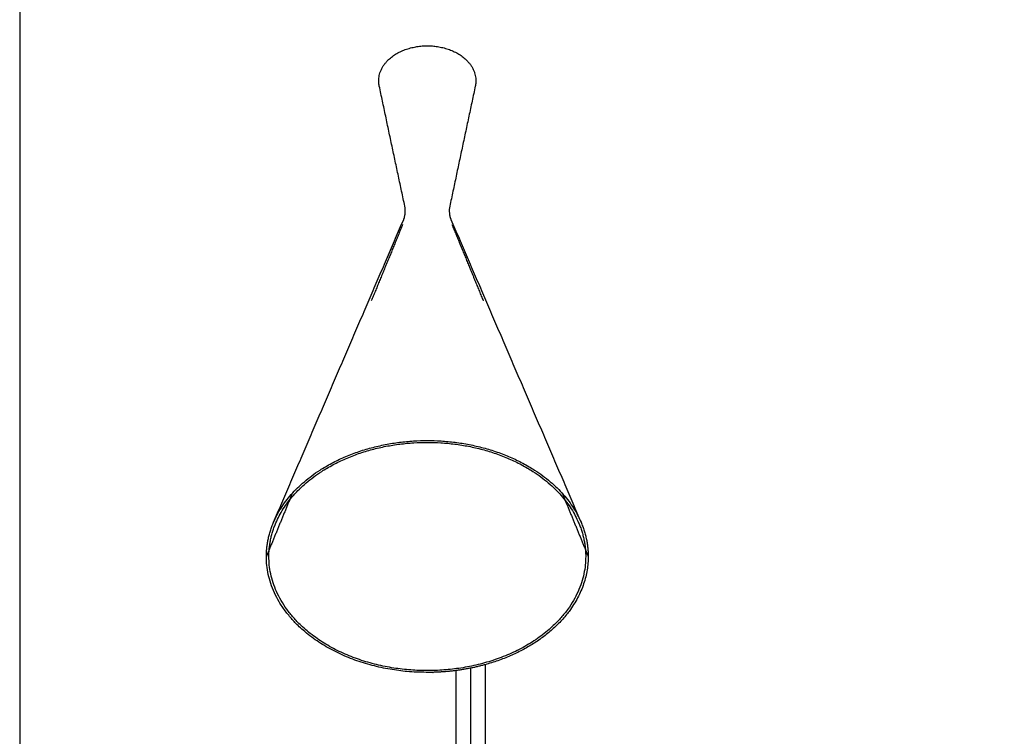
# Model space of a CAD drawing. Header units: millimetres. Extents: x -409 to 409, y -540 to 540.
# Tile 7 of 11: x -409 to 0, y -242 to 55. Entities that reach past the tile are written whole.
import ezdxf

# ---------------------------------------------------------------- set-up
doc = ezdxf.new("R2010")
doc.units = ezdxf.units.MM
for name, color, linetype, true_color in [('Make2D$Visible$Curves$Make2D$Visible$Curves$TDL0715_02_PT02_R02_Base_Tube_D', 7, 'Continuous', 0xffffff), ('Make2D$Visible$Curves$TDL0715_02_PT02_R02_Base_Tube_D', 7, 'Continuous', 0xffffff), ('Make2D$Visible$Curves$TDL0715_02_pt13_R01_Beat_Table_Shade', 7, 'Continuous', 0x0f0f0f), ('TDL0715_02_PT02_R02_Base_Tube_D', 7, 'Continuous', 0xffffff)]:
    doc.layers.add(name, color=color, linetype=linetype, true_color=true_color)

msp = doc.modelspace()

# ---------------------------------------------------------------- linework, layer by layer
at = {"layer": 'Make2D$Visible$Curves$Make2D$Visible$Curves$TDL0715_02_PT02_R02_Base_Tube_D', "color": 18, "true_color": 0x000000}
msp.add_open_spline([(-221.6, -214.3), (-221.6, -302.27), (-221.6, -390.24)], degree=2, dxfattribs=at)
at = {"layer": 'Make2D$Visible$Curves$TDL0715_02_PT02_R02_Base_Tube_D', "color": 18, "true_color": 0x000000}
for points in [[(-227.6, -391.78), (-227.6, -303.42), (-227.6, -215.06)], [(-215.6, -212.62), (-215.6, -302.2), (-215.6, -391.78)]]:
    msp.add_open_spline(points, degree=2, dxfattribs=at)
at = {"layer": 'Make2D$Visible$Curves$TDL0715_02_pt13_R01_Beat_Table_Shade', "color": 18, "true_color": 0x000000}
for points, weights, knots in [([(-259.78, 29.9), (-259.78, 44.44), (-239.6, 44.44), (-219.43, 44.44), (-219.43, 29.9)], [1, 0.707106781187, 1, 0.707106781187, 1], [0, 0, 0, 31.688816, 31.688816, 63.377632, 63.377632, 63.377632]), ([(-303.43, -153.44), (-288.87, -119.53), (-239.6, -119.53), (-190.34, -119.53), (-175.77, -153.44)], [1, 0.804898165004, 1, 0.804898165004, 1], [20.059812, 20.059812, 20.059812, 104.958986, 104.958986, 189.858159, 189.858159, 189.858159]), ([(-302.44, -153.67), (-288.1, -120.28), (-239.6, -120.28), (-191.11, -120.28), (-176.77, -153.67)], [1, 0.804898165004, 1, 0.804898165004, 1], [19.747689, 19.747689, 19.747689, 103.325863, 103.325863, 186.904037, 186.904037, 186.904037]), ([(-227.6, -215.06), (-233.55, -215.84), (-239.6, -215.84), (-306.42, -215.84), (-306.42, -167.68)], [0.936632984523, 0.963856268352, 1, 0.707106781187, 1], [92.006793, 92.006793, 92.006793, 104.958986, 104.958986, 209.917971, 209.917971, 209.917971]), ([(-173.82, -167.68), (-173.82, -215.09), (-239.6, -215.09), (-305.38, -215.09), (-305.38, -167.68)], [1, 0.707106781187, 1, 0.707106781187, 1], [0, 0, 0, 103.325863, 103.325863, 206.651726, 206.651726, 206.651726])]:
    msp.add_rational_spline(points, weights, degree=2, knots=knots, dxfattribs=at)
for points, weights in [([(-259.54, 27.7), (-259.78, 28.79), (-259.78, 29.9)], [1, 0.997102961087, 1]), ([(-219.43, 29.9), (-219.43, 28.79), (-219.66, 27.7)], [1, 0.997102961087, 1]), ([(-306.42, -167.68), (-306.42, -160.4), (-303.43, -153.44)], [1, 0.988755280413, 1]), ([(-305.38, -167.68), (-305.38, -160.51), (-302.44, -153.67)], [1, 0.988755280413, 1]), ([(-176.77, -153.67), (-173.82, -160.51), (-173.82, -167.68)], [1, 0.988755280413, 1]), ([(-175.77, -153.44), (-172.78, -160.4), (-172.78, -167.68)], [1, 0.988755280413, 1]), ([(-172.78, -167.68), (-172.78, -200.75), (-215.6, -212.62)], [1, 0.778563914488, 0.891952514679]), ([(-215.6, -212.62), (-221.45, -214.25), (-227.6, -215.06)], [0.891952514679, 0.910035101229, 0.936632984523])]:
    msp.add_rational_spline(points, weights, degree=2, dxfattribs=at)
for points in [[(-248.92, -22.18), (-254.23, 2.76), (-259.54, 27.7)], [(-219.66, 27.7), (-224.97, 2.76), (-230.28, -22.18)], [(-303.43, -153.44), (-276.42, -90.55), (-249.4, -27.66)], [(-229.8, -27.66), (-202.79, -90.55), (-175.77, -153.44)], [(-249.86, -29.85), (-256.36, -45.67), (-262.85, -61.5)], [(-229.35, -29.85), (-222.85, -45.67), (-216.36, -61.5)], [(-295.68, -141.49), (-300.47, -153.18), (-305.27, -164.87)], [(-183.53, -141.49), (-178.74, -153.18), (-173.94, -164.87)], [(-305.27, -164.87), (-305.84, -166.28), (-306.42, -167.68)], [(-173.94, -164.87), (-173.36, -166.28), (-172.78, -167.68)]]:
    msp.add_open_spline(points, degree=2, dxfattribs=at)
for points, knots in [([(-249.4, -27.66), (-249.35, -27.53), (-249.29, -27.39), (-249.15, -27), (-249.07, -26.75), (-248.95, -26.28), (-248.91, -26.08), (-248.82, -25.61), (-248.79, -25.35), (-248.67, -24.09), (-248.73, -23.1), (-248.92, -22.18)], [0, 0, 0, 0, 1.261146, 1.261146, 3.340055, 3.340055, 4.809658, 4.809658, 6.658685, 6.658685, 13.368244, 13.368244, 13.368244, 13.368244]), ([(-230.28, -22.18), (-230.48, -23.1), (-230.54, -24.09), (-230.4, -25.56), (-230.32, -26.03), (-230.13, -26.76), (-230.04, -27.04), (-229.9, -27.42), (-229.85, -27.55), (-229.8, -27.66)], [0, 0, 0, 0, 6.703951, 6.703951, 10.029001, 10.029001, 12.252688, 12.252688, 13.368903, 13.368903, 13.368903, 13.368903])]:
    msp.add_open_spline(points, degree=3, knots=knots, dxfattribs=at)
at = {"layer": 'TDL0715_02_PT02_R02_Base_Tube_D', "color": 18, "true_color": 0x000000}
msp.add_lwpolyline([(-408.85, -540.04), (408.85, -540.04), (408.85, 540.04), (-408.85, 540.04)], close=True, dxfattribs=at)

doc.saveas('drawing.dxf')
